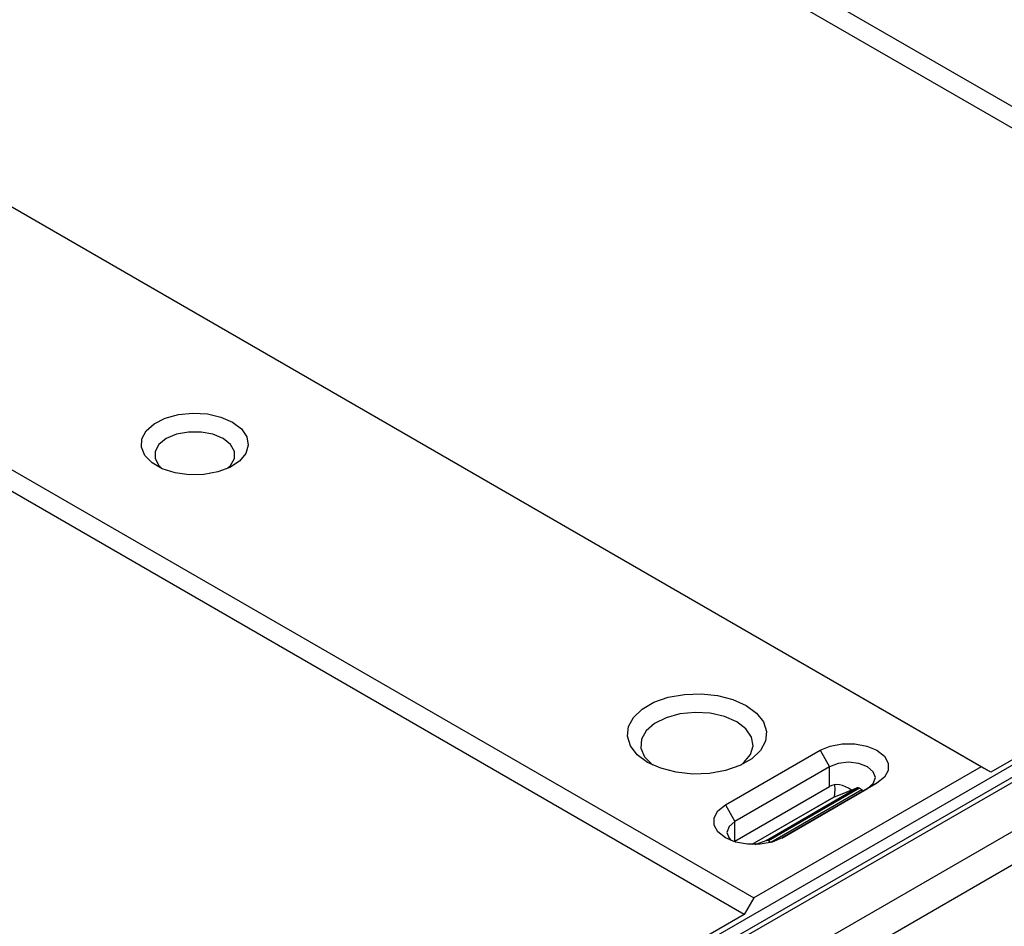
# Model space of a CAD drawing. Header units: millimetres. Extents: x 0 to 7391, y -1386 to 1500.
# Tile 6 of 127: x 442 to 589, y 935 to 1071. Entities that reach past the tile are written whole.
import ezdxf

# ---------------------------------------------------------------- set-up
doc = ezdxf.new("R2010")
doc.units = ezdxf.units.MM
doc.header["$LTSCALE"] = 0.5

msp = doc.modelspace()

# ---------------------------------------------------------------- linework, layer by layer
at = {"color": 7, "linetype": 'Continuous', "lineweight": 25}
for p, q in [((472.646, 1125.924), (673.444, 1009.946)), ((672.03, 1007.497), (471.232, 1123.475)), ((585.754, 959.308), (384.956, 1075.286)), ((587.168, 958.492), (386.371, 1074.47)), ((351.011, 1055.684), (551.809, 939.706)), ((550.395, 937.256), (349.597, 1053.235)), ((724.365, 1036.902), (444.314, 875.182)), ((445.852, 874.294), (725.749, 1035.926)), ((726.333, 1035.482), (446.436, 873.85)), ((452.802, 870.174), (731.091, 1030.877)), ((733.151, 1027.052), (454.862, 866.349)), ((672.03, 1007.497), (587.168, 958.492)), ((547.569, 953.591), (561.713, 961.758)), ((561.713, 961.758), (563.127, 959.309)), ((563.127, 959.309), (548.983, 951.141)), ((585.754, 959.308), (551.809, 939.706)), ((563.127, 956.37), (563.127, 959.309)), ((587.168, 958.492), (585.754, 959.308)), ((570.197, 956.858), (556.053, 948.69)), ((568.783, 956.042), (570.197, 956.858)), ((548.983, 948.202), (563.127, 956.37)), ((553.642, 948.307), (567.202, 956.137)), ((567.579, 956.088), (553.994, 948.243)), ((554.341, 948.028), (567.951, 955.888)), ((555.992, 948.655), (568.783, 956.042)), ((563.768, 954.75), (567.202, 956.137)), ((567.579, 956.088), (567.951, 955.888)), ((567.951, 955.888), (567.951, 955.561)), ((563.732, 954.733), (551.518, 947.679)), ((547.569, 953.591), (548.983, 951.141)), ((548.983, 948.202), (548.983, 951.141)), ((552.034, 947.678), (553.642, 948.307)), ((553.994, 948.243), (554.341, 948.028)), ((554.341, 948.028), (554.341, 947.998)), ((551.809, 939.706), (550.395, 937.256)), ((550.395, 937.256), (479.677, 896.419))]:
    msp.add_line(p, q, dxfattribs=at)
at = {"color": 8, "linetype": 'Continuous', "lineweight": 25}
msp.add_line((563.768, 954.75), (551.523, 947.679), dxfattribs=at)
at = {"color": 7, "linetype": 'Continuous', "lineweight": 25, "flags": 128}
for points in [[(474.04, 1010.763), (475.356, 1009.76), (476.155, 1008.59), (476.378, 1007.338), (476.007, 1006.098), (475.072, 1004.962), (473.64, 1004.014), (471.818, 1003.324), (469.741, 1002.943), (467.564, 1002.9), (465.447, 1003.198), (463.548, 1003.814), (462.008, 1004.704), (460.94, 1005.801), (460.424, 1007.023), (460.499, 1008.281), (461.158, 1009.48), (462.353, 1010.532), (463.996, 1011.359), (465.963, 1011.9), (468.11, 1012.113), (470.277, 1011.985), (472.304, 1011.523), (474.04, 1010.763)], [(472.626, 1008.313), (471.107, 1008.951), (469.322, 1009.286), (467.445, 1009.286), (465.659, 1008.951), (464.141, 1008.313), (463.037, 1007.436), (462.457, 1006.405), (462.457, 1005.321), (463.036, 1004.29), (463.537, 1003.819)], [(473.228, 1003.82), (473.728, 1004.29), (474.309, 1005.321), (474.309, 1006.405), (473.729, 1007.436), (472.626, 1008.313)], [(550.683, 968.455), (552.229, 967.316), (553.258, 965.995), (553.709, 964.571), (553.558, 963.126), (552.812, 961.743), (551.514, 960.504), (549.741, 959.48), (547.596, 958.731), (545.202, 958.3), (542.699, 958.213), (540.233, 958.474), (537.947, 959.068), (535.974, 959.961), (534.428, 961.101), (533.399, 962.421), (532.947, 963.846), (533.099, 965.291), (533.845, 966.673), (535.142, 967.912), (536.915, 968.936), (539.061, 969.685), (541.455, 970.116), (543.957, 970.204), (546.423, 969.943), (548.709, 969.348), (550.683, 968.455)], [(549.269, 966.006), (547.446, 966.804), (545.318, 967.289), (543.042, 967.424), (540.788, 967.199), (538.722, 966.632), (536.998, 965.764), (535.743, 964.659), (535.051, 963.4), (534.972, 962.079), (535.514, 960.796), (536.635, 959.644), (536.76, 959.551)], [(549.897, 959.552), (550.352, 959.915), (551.335, 961.108), (551.723, 962.41), (551.49, 963.724), (550.651, 964.953), (549.269, 966.006)], [(561.713, 961.758), (563.231, 962.395), (565.017, 962.73), (566.894, 962.73), (568.679, 962.395), (570.198, 961.758), (571.301, 960.881), (571.881, 959.85), (571.881, 958.766), (571.301, 957.735), (570.197, 956.858)], [(568.783, 956.042), (569.65, 956.791), (569.955, 957.675), (569.651, 958.559), (568.784, 959.309), (567.486, 959.809), (565.955, 959.985), (564.425, 959.809), (563.127, 959.309)], [(563.834, 954.777), (563.976, 955.881), (563.893, 956.619)], [(556.053, 948.69), (554.535, 948.053), (552.749, 947.718), (550.872, 947.718), (549.087, 948.053), (547.568, 948.69), (546.465, 949.567), (545.885, 950.598), (545.885, 951.682), (546.465, 952.713), (547.569, 953.591)], [(548.983, 951.141), (548.116, 950.392), (547.811, 949.508), (548.116, 948.624), (548.422, 948.281)]]:
    msp.add_lwpolyline(points, dxfattribs=at)
at = {"color": 7, "linetype": 'Continuous', "lineweight": 25}
for centre, major_axis, ratio, start_param, end_param in [((565.955, 951.471), (-2.828, 4.899), 0.5774391, 5.3884709, 6.2832622), ((567.58, 955.435), (-0.422, 0.68), 0.5969568, 5.4789241, 6.1803179), ((553.994, 947.59), (-0.38, 0.704), 0.556683, 5.5139048, 6.2152987)]:
    msp.add_ellipse(centre, major_axis=major_axis, ratio=ratio, start_param=start_param, end_param=end_param, dxfattribs=at)

doc.saveas('drawing.dxf')
